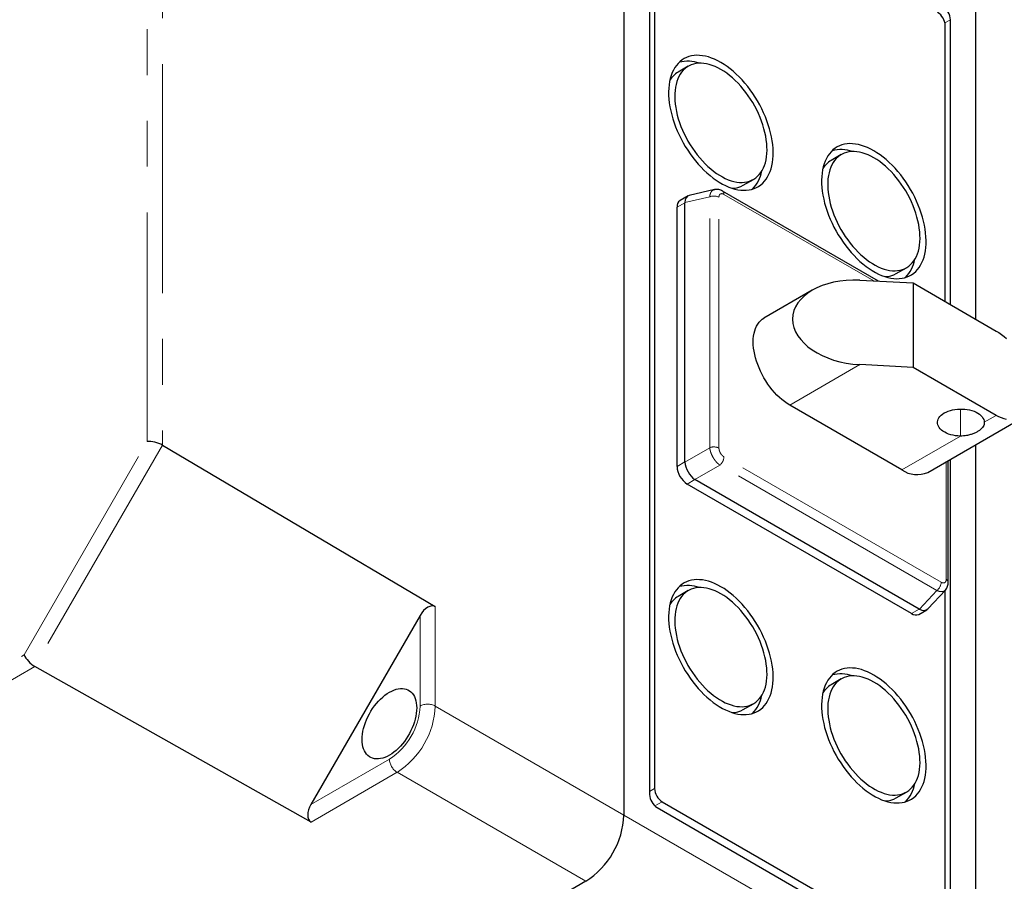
# Model space of a CAD drawing. Header units: millimetres. Extents: x 25 to 2116, y 25 to 1460.
# Tile 9 of 12: x 1788 to 1925, y 649 to 768. Entities that reach past the tile are written whole.
import ezdxf

# ---------------------------------------------------------------- set-up
doc = ezdxf.new("R2010")
doc.units = ezdxf.units.MM
doc.header["$LTSCALE"] = 5
doc.linetypes.add('PHANTOM', pattern=[12.7, 6.35, -1.27, 1.27, -1.27, 1.27, -1.27])

msp = doc.modelspace()

# ---------------------------------------------------------------- linework, layer by layer
at = {"color": 7, "linetype": 'Continuous', "lineweight": 25}
for p, q in [((1872.126, 940.678), (1872.126, 658.155)), ((1920.916, 726.877), (1920.916, 912.512)), ((1875.661, 792.476), (1875.661, 661.013)), ((1876.368, 790.843), (1876.368, 661.83)), ((1916.674, 729.326), (1916.674, 767.576)), ((1917.381, 728.918), (1917.381, 768.392)), ((1881.036, 761.938), (1879.622, 761.121)), ((1902.249, 749.692), (1900.835, 748.875)), ((1888.671, 745.446), (1890.085, 746.262)), ((1884.656, 744.838), (1881.186, 744.036)), ((1907.435, 732.143), (1885.783, 744.643)), ((1881.005, 743.965), (1879.895, 743.324)), ((1880.541, 707.093), (1880.541, 743.021)), ((1879.481, 706.481), (1879.481, 742.408)), ((1909.884, 733.2), (1911.299, 734.016)), ((1904.813, 732.276), (1912.211, 731.902)), ((1912.211, 731.902), (1912.211, 720.208)), ((1912.211, 731.902), (1923.745, 725.244)), ((1898.228, 730.896), (1891.527, 727.027)), ((1912.211, 720.208), (1904.813, 720.582)), ((1923.745, 713.55), (1912.211, 720.208)), ((1910.663, 705.998), (1895.107, 714.979)), ((1914.243, 705.644), (1927.325, 713.196)), ((1808.133, 709.417), (1845.963, 687.039)), ((1920.916, 629.989), (1920.916, 709.496)), ((1917.094, 690.41), (1917.094, 707.29)), ((1917.381, 636.929), (1917.381, 707.455)), ((1913.068, 686.682), (1881.955, 704.643)), ((1912.007, 686.07), (1880.895, 704.031)), ((1881.036, 689.266), (1879.622, 688.449)), ((1914.27, 686.733), (1916.7, 689.337)), ((1916.674, 638.562), (1916.674, 689.309)), ((1843.842, 685.829), (1828.713, 659.626)), ((1913.007, 685.971), (1914.118, 686.612)), ((1828.726, 657.184), (1790.429, 678.753)), ((1902.249, 677.019), (1900.835, 676.203)), ((1888.671, 672.774), (1890.085, 673.59)), ((1909.884, 660.528), (1911.299, 661.344)), ((1877.429, 659.993), (1915.613, 637.95)), ((1876.722, 659.176), (1916.32, 636.317)), ((1866.823, 648.97), (1697.824, 551.409))]:
    msp.add_line(p, q, dxfattribs=at)
at = {"color": 7, "linetype": 'PHANTOM', "lineweight": 18}
for p, q in [((1806.011, 709.925), (1806.011, 824.949)), ((1808.133, 825.747), (1808.133, 709.417)), ((1916.628, 767.958), (1917.381, 768.392)), ((1885.99, 744.185), (1906.793, 732.176)), ((1880.541, 743.021), (1879.481, 742.408)), ((1884.013, 743.848), (1880.542, 743.046)), ((1884.013, 709.072), (1884.013, 743.848)), ((1885.294, 709.008), (1885.294, 743.783)), ((1895.107, 714.979), (1904.813, 720.582)), ((1918.775, 714.433), (1918.775, 710.681)), ((1923.745, 713.55), (1922.091, 712.596)), ((1918.775, 710.681), (1910.663, 705.998)), ((1788.929, 680.337), (1806.011, 709.925)), ((1808.123, 709.423), (1790.42, 678.759)), ((1880.542, 707.069), (1884.013, 709.072)), ((1916.105, 690.417), (1885.99, 707.802)), ((1879.481, 706.481), (1880.541, 707.093)), ((1881.935, 704.656), (1885.406, 706.66)), ((1915.52, 689.275), (1885.406, 706.66)), ((1916.801, 707.121), (1916.801, 690.819)), ((1880.895, 704.031), (1881.955, 704.643)), ((1913.09, 686.671), (1915.52, 689.275)), ((1845.963, 687.039), (1845.963, 673.259)), ((1843.842, 673.259), (1843.842, 685.829)), ((1912.007, 686.07), (1913.068, 686.682)), ((1645.61, 597.601), (1788.929, 680.337)), ((1790.429, 678.753), (1646.231, 595.51)), ((1845.963, 673.259), (1872.126, 658.155)), ((1828.713, 659.626), (1839.599, 665.91)), ((1840.66, 664.073), (1828.726, 657.184)), ((1840.66, 664.073), (1866.823, 648.97)), ((1875.661, 661.422), (1876.368, 661.83)), ((1876.414, 659.407), (1877.429, 659.993)), ((1872.126, 658.155), (1920.916, 629.989))]:
    msp.add_line(p, q, dxfattribs=at)
at = {"color": 7, "linetype": 'Continuous', "lineweight": 25, "flags": 128}
for points in [[(1885.561, 762.469), (1885.127, 762.705), (1884.695, 762.909), (1884.267, 763.082), (1883.843, 763.223), (1883.425, 763.331), (1883.014, 763.406), (1882.613, 763.448), (1882.222, 763.456), (1881.843, 763.431), (1881.478, 763.372), (1881.127, 763.28), (1880.792, 763.156), (1880.474, 762.999), (1880.175, 762.81), (1879.894, 762.59), (1879.634, 762.339), (1879.395, 762.059), (1879.178, 761.75), (1878.984, 761.415), (1878.814, 761.053), (1878.668, 760.666), (1878.546, 760.255), (1878.45, 759.823), (1878.379, 759.37), (1878.333, 758.898), (1878.314, 758.409), (1878.32, 757.904), (1878.353, 757.386), (1878.411, 756.856), (1878.495, 756.317), (1878.604, 755.769), (1878.738, 755.215), (1878.896, 754.658), (1879.079, 754.098), (1879.284, 753.539), (1879.512, 752.981), (1879.762, 752.428), (1880.032, 751.88), (1880.322, 751.34), (1880.631, 750.811), (1880.958, 750.293), (1881.301, 749.788), (1881.659, 749.299), (1882.031, 748.828), (1882.416, 748.375), (1882.812, 747.942), (1883.218, 747.532), (1883.633, 747.145), (1884.054, 746.783), (1884.481, 746.447), (1884.911, 746.139), (1885.344, 745.859), (1885.778, 745.609), (1886.211, 745.389), (1886.641, 745.2), (1887.068, 745.043), (1887.489, 744.919), (1887.903, 744.827), (1888.309, 744.769), (1888.706, 744.744), (1889.09, 744.752), (1889.463, 744.794), (1889.821, 744.869), (1890.164, 744.978), (1890.491, 745.119), (1890.8, 745.292), (1891.09, 745.496), (1891.36, 745.732), (1891.61, 745.997), (1891.838, 746.292), (1892.043, 746.614), (1892.225, 746.963), (1892.384, 747.338), (1892.518, 747.737), (1892.627, 748.158), (1892.711, 748.601), (1892.769, 749.064), (1892.801, 749.545), (1892.808, 750.042), (1892.788, 750.553), (1892.743, 751.077), (1892.672, 751.612), (1892.576, 752.156), (1892.454, 752.707), (1892.308, 753.263), (1892.137, 753.822), (1891.943, 754.381), (1891.726, 754.94), (1891.488, 755.496), (1891.227, 756.047), (1890.947, 756.591), (1890.647, 757.126), (1890.329, 757.65), (1889.995, 758.161), (1889.644, 758.658), (1889.278, 759.139), (1888.9, 759.601), (1888.509, 760.044), (1888.108, 760.466), (1887.697, 760.864), (1887.279, 761.239), (1886.855, 761.588), (1886.426, 761.91), (1885.994, 762.204), (1885.561, 762.469)], [(1885.561, 761.49), (1885.155, 761.709), (1884.751, 761.898), (1884.35, 762.055), (1883.954, 762.181), (1883.564, 762.273), (1883.182, 762.333), (1882.81, 762.36), (1882.45, 762.354), (1882.101, 762.314), (1881.767, 762.241), (1881.447, 762.135), (1881.145, 761.997), (1880.86, 761.828), (1880.594, 761.627), (1880.348, 761.396), (1880.123, 761.135), (1879.92, 760.846), (1879.74, 760.53), (1879.583, 760.188), (1879.45, 759.822), (1879.342, 759.432), (1879.259, 759.021), (1879.201, 758.59), (1879.169, 758.142), (1879.162, 757.676), (1879.182, 757.197), (1879.227, 756.705), (1879.297, 756.202), (1879.393, 755.691), (1879.513, 755.174), (1879.658, 754.652), (1879.827, 754.128), (1880.019, 753.604), (1880.233, 753.082), (1880.469, 752.564), (1880.725, 752.053), (1881, 751.549), (1881.294, 751.056), (1881.605, 750.575), (1881.932, 750.108), (1882.274, 749.657), (1882.629, 749.225), (1882.995, 748.811), (1883.372, 748.419), (1883.758, 748.05), (1884.151, 747.706), (1884.55, 747.387), (1884.953, 747.095), (1885.358, 746.831), (1885.764, 746.597), (1886.169, 746.393), (1886.572, 746.219), (1886.971, 746.078), (1887.364, 745.969), (1887.75, 745.892), (1888.127, 745.849), (1888.493, 745.839), (1888.848, 745.862), (1889.19, 745.918), (1889.517, 746.008), (1889.828, 746.129), (1890.122, 746.283), (1890.397, 746.469), (1890.653, 746.685), (1890.889, 746.931), (1891.103, 747.206), (1891.295, 747.508), (1891.463, 747.838), (1891.608, 748.192), (1891.729, 748.57), (1891.825, 748.971), (1891.895, 749.392), (1891.94, 749.832), (1891.959, 750.289), (1891.953, 750.761), (1891.921, 751.247), (1891.863, 751.745), (1891.78, 752.252), (1891.672, 752.766), (1891.539, 753.286), (1891.382, 753.809), (1891.202, 754.334), (1890.999, 754.857), (1890.774, 755.377), (1890.528, 755.892), (1890.262, 756.4), (1889.977, 756.899), (1889.674, 757.386), (1889.355, 757.86), (1889.021, 758.319), (1888.672, 758.761), (1888.311, 759.185), (1887.939, 759.587), (1887.558, 759.968), (1887.168, 760.325), (1886.772, 760.657), (1886.371, 760.963), (1885.967, 761.24), (1885.561, 761.49)], [(1906.774, 750.223), (1906.341, 750.459), (1905.909, 750.663), (1905.48, 750.836), (1905.056, 750.977), (1904.638, 751.085), (1904.227, 751.16), (1903.826, 751.202), (1903.435, 751.21), (1903.057, 751.185), (1902.691, 751.126), (1902.34, 751.034), (1902.005, 750.91), (1901.688, 750.752), (1901.388, 750.564), (1901.107, 750.343), (1900.847, 750.093), (1900.608, 749.813), (1900.392, 749.504), (1900.198, 749.168), (1900.027, 748.806), (1899.881, 748.419), (1899.759, 748.009), (1899.663, 747.576), (1899.592, 747.123), (1899.546, 746.652), (1899.527, 746.163), (1899.534, 745.658), (1899.566, 745.14), (1899.624, 744.61), (1899.708, 744.071), (1899.817, 743.523), (1899.951, 742.969), (1900.109, 742.412), (1900.292, 741.852), (1900.497, 741.293), (1900.725, 740.735), (1900.975, 740.181), (1901.245, 739.634), (1901.535, 739.094), (1901.844, 738.564), (1902.171, 738.046), (1902.514, 737.542), (1902.872, 737.053), (1903.244, 736.581), (1903.629, 736.129), (1904.025, 735.696), (1904.431, 735.286), (1904.846, 734.899), (1905.267, 734.537), (1905.694, 734.201), (1906.124, 733.893), (1906.557, 733.613), (1906.991, 733.363), (1907.424, 733.143), (1907.854, 732.954), (1908.281, 732.797), (1908.702, 732.673), (1909.117, 732.581), (1909.523, 732.523), (1909.919, 732.498), (1910.304, 732.506), (1910.676, 732.548), (1911.034, 732.623), (1911.377, 732.732), (1911.704, 732.873), (1912.013, 733.046), (1912.303, 733.25), (1912.573, 733.486), (1912.823, 733.751), (1913.051, 734.046), (1913.256, 734.368), (1913.439, 734.717), (1913.597, 735.092), (1913.731, 735.491), (1913.84, 735.912), (1913.924, 736.355), (1913.982, 736.818), (1914.015, 737.298), (1914.021, 737.795), (1914.002, 738.307), (1913.956, 738.831), (1913.885, 739.366), (1913.789, 739.91), (1913.667, 740.461), (1913.521, 741.017), (1913.35, 741.576), (1913.156, 742.135), (1912.94, 742.694), (1912.701, 743.25), (1912.441, 743.801), (1912.16, 744.345), (1911.861, 744.88), (1911.543, 745.404), (1911.208, 745.915), (1910.857, 746.412), (1910.491, 746.893), (1910.113, 747.355), (1909.722, 747.798), (1909.321, 748.219), (1908.91, 748.618), (1908.492, 748.993), (1908.068, 749.342), (1907.639, 749.664), (1907.208, 749.958), (1906.774, 750.223)], [(1906.774, 749.243), (1906.368, 749.463), (1905.964, 749.652), (1905.563, 749.809), (1905.167, 749.934), (1904.777, 750.027), (1904.396, 750.087), (1904.024, 750.114), (1903.663, 750.107), (1903.314, 750.068), (1902.98, 749.995), (1902.661, 749.889), (1902.358, 749.751), (1902.073, 749.582), (1901.807, 749.381), (1901.561, 749.149), (1901.336, 748.889), (1901.133, 748.6), (1900.953, 748.284), (1900.796, 747.942), (1900.663, 747.576), (1900.555, 747.186), (1900.472, 746.775), (1900.414, 746.344), (1900.382, 745.895), (1900.376, 745.43), (1900.395, 744.951), (1900.44, 744.459), (1900.51, 743.956), (1900.606, 743.445), (1900.727, 742.928), (1900.872, 742.406), (1901.04, 741.882), (1901.232, 741.358), (1901.446, 740.836), (1901.682, 740.318), (1901.938, 739.807), (1902.213, 739.303), (1902.507, 738.81), (1902.818, 738.329), (1903.145, 737.862), (1903.487, 737.411), (1903.842, 736.978), (1904.208, 736.565), (1904.585, 736.173), (1904.971, 735.804), (1905.364, 735.46), (1905.763, 735.141), (1906.166, 734.849), (1906.571, 734.585), (1906.977, 734.351), (1907.382, 734.146), (1907.785, 733.973), (1908.184, 733.832), (1908.577, 733.723), (1908.963, 733.646), (1909.34, 733.603), (1909.706, 733.593), (1910.061, 733.616), (1910.403, 733.672), (1910.73, 733.761), (1911.041, 733.883), (1911.335, 734.037), (1911.61, 734.223), (1911.866, 734.439), (1912.102, 734.685), (1912.316, 734.96), (1912.508, 735.262), (1912.676, 735.591), (1912.821, 735.946), (1912.942, 736.324), (1913.038, 736.724), (1913.108, 737.145), (1913.153, 737.586), (1913.173, 738.043), (1913.166, 738.515), (1913.134, 739.001), (1913.076, 739.499), (1912.993, 740.006), (1912.885, 740.52), (1912.752, 741.04), (1912.595, 741.563), (1912.415, 742.087), (1912.212, 742.611), (1911.987, 743.131), (1911.741, 743.646), (1911.475, 744.154), (1911.19, 744.653), (1910.887, 745.14), (1910.568, 745.614), (1910.234, 746.073), (1909.885, 746.515), (1909.524, 746.938), (1909.152, 747.341), (1908.771, 747.722), (1908.381, 748.079), (1907.985, 748.411), (1907.584, 748.716), (1907.18, 748.994), (1906.774, 749.243)], [(1895.107, 714.979), (1894.746, 715.202), (1894.386, 715.454), (1894.03, 715.734), (1893.68, 716.039), (1893.337, 716.369), (1893.003, 716.722), (1892.68, 717.095), (1892.369, 717.487), (1892.072, 717.897), (1891.791, 718.321), (1891.526, 718.758), (1891.28, 719.206), (1891.053, 719.662), (1890.847, 720.124), (1890.663, 720.589), (1890.501, 721.056), (1890.363, 721.521), (1890.249, 721.983), (1890.159, 722.439), (1890.095, 722.887), (1890.056, 723.324), (1890.043, 723.749), (1890.056, 724.159), (1890.095, 724.551), (1890.159, 724.925), (1890.249, 725.278), (1890.363, 725.608), (1890.501, 725.914), (1890.663, 726.194), (1890.847, 726.446), (1891.053, 726.67), (1891.28, 726.864), (1891.526, 727.027), (1891.527, 727.027)], [(1923.745, 725.244), (1924.106, 725.021), (1924.465, 724.769), (1924.821, 724.489), (1925.171, 724.184)], [(1918.775, 710.681), (1918.431, 710.696), (1918.091, 710.731), (1917.761, 710.788), (1917.442, 710.864), (1917.139, 710.959), (1916.855, 711.072), (1916.594, 711.202), (1916.358, 711.347), (1916.15, 711.506), (1915.972, 711.676), (1915.827, 711.857), (1915.715, 712.045), (1915.639, 712.239), (1915.599, 712.437), (1915.595, 712.636), (1915.628, 712.834), (1915.697, 713.029), (1915.801, 713.219), (1915.94, 713.401), (1916.111, 713.574), (1916.313, 713.736), (1916.544, 713.884), (1916.8, 714.017), (1917.08, 714.133), (1917.379, 714.232), (1917.695, 714.312), (1918.023, 714.373), (1918.361, 714.412), (1918.705, 714.431), (1919.049, 714.429), (1919.392, 714.406), (1919.728, 714.362), (1920.055, 714.298), (1920.367, 714.214), (1920.663, 714.111), (1920.938, 713.991), (1921.189, 713.855), (1921.414, 713.704), (1921.61, 713.54), (1921.775, 713.365), (1921.907, 713.181), (1922.004, 712.99), (1922.066, 712.794), (1922.091, 712.596)], [(1925.171, 712.964), (1924.821, 713.062), (1924.465, 713.194), (1924.106, 713.357), (1923.745, 713.55)], [(1885.561, 689.797), (1885.127, 690.033), (1884.695, 690.237), (1884.267, 690.41), (1883.843, 690.551), (1883.425, 690.659), (1883.014, 690.734), (1882.613, 690.776), (1882.222, 690.784), (1881.843, 690.759), (1881.478, 690.7), (1881.127, 690.608), (1880.792, 690.484), (1880.474, 690.326), (1880.175, 690.137), (1879.894, 689.917), (1879.634, 689.667), (1879.395, 689.387), (1879.178, 689.078), (1878.984, 688.742), (1878.814, 688.38), (1878.668, 687.993), (1878.546, 687.583), (1878.45, 687.15), (1878.379, 686.697), (1878.333, 686.226), (1878.314, 685.737), (1878.32, 685.232), (1878.353, 684.714), (1878.411, 684.184), (1878.495, 683.645), (1878.604, 683.097), (1878.738, 682.543), (1878.896, 681.986), (1879.079, 681.426), (1879.284, 680.867), (1879.512, 680.309), (1879.762, 679.755), (1880.032, 679.208), (1880.322, 678.668), (1880.631, 678.138), (1880.958, 677.62), (1881.301, 677.116), (1881.659, 676.627), (1882.031, 676.155), (1882.416, 675.703), (1882.812, 675.27), (1883.218, 674.86), (1883.633, 674.473), (1884.054, 674.111), (1884.481, 673.775), (1884.911, 673.467), (1885.344, 673.187), (1885.778, 672.937), (1886.211, 672.717), (1886.641, 672.528), (1887.068, 672.371), (1887.489, 672.247), (1887.903, 672.155), (1888.309, 672.097), (1888.706, 672.072), (1889.09, 672.08), (1889.463, 672.122), (1889.821, 672.197), (1890.164, 672.306), (1890.491, 672.447), (1890.8, 672.62), (1891.09, 672.824), (1891.36, 673.06), (1891.61, 673.325), (1891.838, 673.619), (1892.043, 673.942), (1892.225, 674.291), (1892.384, 674.666), (1892.518, 675.065), (1892.627, 675.486), (1892.711, 675.929), (1892.769, 676.392), (1892.801, 676.872), (1892.808, 677.369), (1892.788, 677.881), (1892.743, 678.405), (1892.672, 678.94), (1892.576, 679.484), (1892.454, 680.035), (1892.308, 680.591), (1892.137, 681.15), (1891.943, 681.709), (1891.726, 682.268), (1891.488, 682.824), (1891.227, 683.375), (1890.947, 683.919), (1890.647, 684.454), (1890.329, 684.978), (1889.995, 685.489), (1889.644, 685.986), (1889.278, 686.467), (1888.9, 686.929), (1888.509, 687.372), (1888.108, 687.793), (1887.697, 688.192), (1887.279, 688.567), (1886.855, 688.916), (1886.426, 689.238), (1885.994, 689.532), (1885.561, 689.797)], [(1885.561, 688.817), (1885.155, 689.037), (1884.751, 689.226), (1884.35, 689.383), (1883.954, 689.508), (1883.564, 689.601), (1883.182, 689.661), (1882.81, 689.688), (1882.45, 689.681), (1882.101, 689.642), (1881.767, 689.569), (1881.447, 689.463), (1881.145, 689.325), (1880.86, 689.156), (1880.594, 688.955), (1880.348, 688.723), (1880.123, 688.463), (1879.92, 688.174), (1879.74, 687.858), (1879.583, 687.516), (1879.45, 687.15), (1879.342, 686.76), (1879.259, 686.349), (1879.201, 685.918), (1879.169, 685.469), (1879.162, 685.004), (1879.182, 684.525), (1879.227, 684.033), (1879.297, 683.53), (1879.393, 683.019), (1879.513, 682.502), (1879.658, 681.98), (1879.827, 681.456), (1880.019, 680.932), (1880.233, 680.41), (1880.469, 679.892), (1880.725, 679.38), (1881, 678.877), (1881.294, 678.384), (1881.605, 677.903), (1881.932, 677.436), (1882.274, 676.985), (1882.629, 676.552), (1882.995, 676.139), (1883.372, 675.747), (1883.758, 675.378), (1884.151, 675.034), (1884.55, 674.715), (1884.953, 674.423), (1885.358, 674.159), (1885.764, 673.925), (1886.169, 673.72), (1886.572, 673.547), (1886.971, 673.406), (1887.364, 673.297), (1887.75, 673.22), (1888.127, 673.177), (1888.493, 673.167), (1888.848, 673.19), (1889.19, 673.246), (1889.517, 673.335), (1889.828, 673.457), (1890.122, 673.611), (1890.397, 673.797), (1890.653, 674.013), (1890.889, 674.259), (1891.103, 674.534), (1891.295, 674.836), (1891.463, 675.165), (1891.608, 675.52), (1891.729, 675.898), (1891.825, 676.298), (1891.895, 676.719), (1891.94, 677.16), (1891.959, 677.617), (1891.953, 678.089), (1891.921, 678.575), (1891.863, 679.073), (1891.78, 679.58), (1891.672, 680.094), (1891.539, 680.614), (1891.382, 681.137), (1891.202, 681.661), (1890.999, 682.185), (1890.774, 682.705), (1890.528, 683.22), (1890.262, 683.728), (1889.977, 684.227), (1889.674, 684.714), (1889.355, 685.188), (1889.021, 685.647), (1888.672, 686.089), (1888.311, 686.512), (1887.939, 686.915), (1887.558, 687.296), (1887.168, 687.653), (1886.772, 687.985), (1886.371, 688.29), (1885.967, 688.568), (1885.561, 688.817)], [(1906.774, 677.551), (1906.341, 677.786), (1905.909, 677.991), (1905.48, 678.164), (1905.056, 678.305), (1904.638, 678.413), (1904.227, 678.488), (1903.826, 678.529), (1903.435, 678.538), (1903.057, 678.513), (1902.691, 678.454), (1902.34, 678.362), (1902.005, 678.237), (1901.688, 678.08), (1901.388, 677.891), (1901.107, 677.671), (1900.847, 677.421), (1900.608, 677.141), (1900.392, 676.832), (1900.198, 676.496), (1900.027, 676.134), (1899.881, 675.747), (1899.759, 675.337), (1899.663, 674.904), (1899.592, 674.451), (1899.546, 673.98), (1899.527, 673.49), (1899.534, 672.986), (1899.566, 672.468), (1899.624, 671.938), (1899.708, 671.398), (1899.817, 670.851), (1899.951, 670.297), (1900.109, 669.74), (1900.292, 669.18), (1900.497, 668.62), (1900.725, 668.063), (1900.975, 667.509), (1901.245, 666.962), (1901.535, 666.422), (1901.844, 665.892), (1902.171, 665.374), (1902.514, 664.87), (1902.872, 664.381), (1903.244, 663.909), (1903.629, 663.456), (1904.025, 663.024), (1904.431, 662.614), (1904.846, 662.227), (1905.267, 661.865), (1905.694, 661.529), (1906.124, 661.221), (1906.557, 660.941), (1906.991, 660.691), (1907.424, 660.471), (1907.854, 660.282), (1908.281, 660.125), (1908.702, 660.001), (1909.117, 659.909), (1909.523, 659.851), (1909.919, 659.826), (1910.304, 659.834), (1910.676, 659.876), (1911.034, 659.951), (1911.377, 660.06), (1911.704, 660.2), (1912.013, 660.374), (1912.303, 660.578), (1912.573, 660.814), (1912.823, 661.079), (1913.051, 661.373), (1913.256, 661.696), (1913.439, 662.045), (1913.597, 662.42), (1913.731, 662.818), (1913.84, 663.24), (1913.924, 663.683), (1913.982, 664.146), (1914.015, 664.626), (1914.021, 665.123), (1914.002, 665.635), (1913.956, 666.159), (1913.885, 666.694), (1913.789, 667.238), (1913.667, 667.789), (1913.521, 668.345), (1913.35, 668.903), (1913.156, 669.463), (1912.94, 670.022), (1912.701, 670.578), (1912.441, 671.129), (1912.16, 671.673), (1911.861, 672.208), (1911.543, 672.732), (1911.208, 673.243), (1910.857, 673.74), (1910.491, 674.22), (1910.113, 674.683), (1909.722, 675.126), (1909.321, 675.547), (1908.91, 675.946), (1908.492, 676.321), (1908.068, 676.67), (1907.639, 676.992), (1907.208, 677.286), (1906.774, 677.551)], [(1906.774, 676.571), (1906.368, 676.791), (1905.964, 676.98), (1905.563, 677.137), (1905.167, 677.262), (1904.777, 677.355), (1904.396, 677.415), (1904.024, 677.442), (1903.663, 677.435), (1903.314, 677.396), (1902.98, 677.323), (1902.661, 677.217), (1902.358, 677.079), (1902.073, 676.909), (1901.807, 676.709), (1901.561, 676.477), (1901.336, 676.217), (1901.133, 675.928), (1900.953, 675.612), (1900.796, 675.27), (1900.663, 674.903), (1900.555, 674.514), (1900.472, 674.103), (1900.414, 673.672), (1900.382, 673.223), (1900.376, 672.758), (1900.395, 672.279), (1900.44, 671.787), (1900.51, 671.284), (1900.606, 670.773), (1900.727, 670.256), (1900.872, 669.734), (1901.04, 669.21), (1901.232, 668.686), (1901.446, 668.164), (1901.682, 667.646), (1901.938, 667.134), (1902.213, 666.631), (1902.507, 666.138), (1902.818, 665.657), (1903.145, 665.19), (1903.487, 664.739), (1903.842, 664.306), (1904.208, 663.893), (1904.585, 663.501), (1904.971, 663.132), (1905.364, 662.787), (1905.763, 662.468), (1906.166, 662.177), (1906.571, 661.913), (1906.977, 661.678), (1907.382, 661.474), (1907.785, 661.301), (1908.184, 661.16), (1908.577, 661.051), (1908.963, 660.974), (1909.34, 660.931), (1909.706, 660.921), (1910.061, 660.944), (1910.403, 661), (1910.73, 661.089), (1911.041, 661.211), (1911.335, 661.365), (1911.61, 661.551), (1911.866, 661.767), (1912.102, 662.013), (1912.316, 662.288), (1912.508, 662.59), (1912.676, 662.919), (1912.821, 663.274), (1912.942, 663.652), (1913.038, 664.052), (1913.108, 664.473), (1913.153, 664.913), (1913.173, 665.371), (1913.166, 665.843), (1913.134, 666.329), (1913.076, 666.827), (1912.993, 667.334), (1912.885, 667.848), (1912.752, 668.368), (1912.595, 668.891), (1912.415, 669.415), (1912.212, 669.939), (1911.987, 670.459), (1911.741, 670.974), (1911.475, 671.482), (1911.19, 671.981), (1910.887, 672.468), (1910.568, 672.942), (1910.234, 673.401), (1909.885, 673.843), (1909.524, 674.266), (1909.152, 674.669), (1908.771, 675.05), (1908.381, 675.407), (1907.985, 675.739), (1907.584, 676.044), (1907.18, 676.322), (1906.774, 676.571)], [(1835.816, 668.626), (1835.829, 668.994), (1835.867, 669.374), (1835.932, 669.765), (1836.021, 670.162), (1836.135, 670.564), (1836.272, 670.968), (1836.432, 671.371), (1836.614, 671.769), (1836.816, 672.161), (1837.037, 672.544), (1837.275, 672.915), (1837.53, 673.272), (1837.798, 673.612), (1838.079, 673.933), (1838.371, 674.232), (1838.67, 674.508), (1838.976, 674.759), (1839.287, 674.983), (1839.599, 675.178), (1839.911, 675.343), (1840.222, 675.478), (1840.528, 675.58), (1840.827, 675.65), (1841.119, 675.687), (1841.399, 675.691), (1841.668, 675.661), (1841.922, 675.598), (1842.161, 675.503), (1842.382, 675.375), (1842.584, 675.216), (1842.766, 675.027), (1842.926, 674.809), (1843.063, 674.564), (1843.177, 674.293), (1843.266, 673.999), (1843.33, 673.683), (1843.369, 673.347), (1843.382, 672.993), (1843.369, 672.625), (1843.33, 672.245), (1843.266, 671.854), (1843.177, 671.457), (1843.063, 671.055), (1842.926, 670.651), (1842.766, 670.248), (1842.584, 669.85), (1842.382, 669.457), (1842.161, 669.075), (1841.922, 668.703), (1841.668, 668.347), (1841.399, 668.007), (1841.119, 667.686), (1840.827, 667.387), (1840.528, 667.111), (1840.222, 666.86), (1839.911, 666.636), (1839.599, 666.441), (1839.287, 666.276), (1838.976, 666.141), (1838.67, 666.039), (1838.371, 665.969), (1838.079, 665.932), (1837.798, 665.928), (1837.53, 665.958), (1837.275, 666.021), (1837.037, 666.116), (1836.816, 666.244), (1836.614, 666.403), (1836.432, 666.592), (1836.272, 666.81), (1836.135, 667.055), (1836.021, 667.325), (1835.932, 667.62), (1835.867, 667.936), (1835.829, 668.272), (1835.816, 668.626)]]:
    msp.add_lwpolyline(points, dxfattribs=at)
at = {"color": 7, "linetype": 'Continuous', "lineweight": 25}
for centre, radius, start, end in [((1915.094, 768.297), 2.288, 2.38686, 57.61314), ((1914.387, 767.48), 2.288, 2.38686, 57.61314), ((1880.976, 757.842), 4.794, 70.45986, 104.46783), ((1881.293, 758.296), 3.283, 120.59346, 148.80348), ((1902.189, 745.595), 4.794, 70.45986, 104.46783), ((1902.506, 746.049), 3.283, 120.59346, 148.80348), ((1886.512, 748.257), 4.791, 315.51338, 349.54818), ((1887.068, 748.276), 3.253, 271.05794, 299.53436), ((1880.472, 742.511), 0.997, 125.38471, 185.92747), ((1907.725, 736.011), 4.791, 315.51338, 349.54818), ((1908.281, 736.03), 3.253, 271.05794, 299.53436), ((1882.539, 706.614), 3.061, 182.48735, 237.51265), ((1912.768, 708.999), 3.665, 234.95467, 293.73487), ((1880.976, 685.169), 4.794, 70.45986, 104.46783), ((1881.293, 685.623), 3.283, 120.59346, 148.80348), ((1912.592, 686.877), 0.997, 234.0761, 294.61344), ((1902.189, 672.923), 4.794, 70.45986, 104.46783), ((1902.506, 673.377), 3.283, 120.59346, 148.80348), ((1886.512, 675.585), 4.791, 315.51338, 349.54818), ((1887.068, 675.604), 3.253, 271.05794, 299.53436), ((1907.725, 663.338), 4.791, 315.51338, 349.54818), ((1877.948, 661.109), 2.288, 182.38686, 237.61314), ((1878.655, 661.925), 2.288, 182.38686, 237.61314), ((1908.281, 663.357), 3.253, 271.05794, 299.53436), ((1860.647, 658.659), 11.49, 302.51112, 357.48888)]:
    msp.add_arc(centre, radius, start, end, dxfattribs=at)
at = {"color": 7, "linetype": 'PHANTOM', "lineweight": 18}
for centre, radius, start, end in [((1885.49, 744.235), 0.502, 354.32713, 54.47209), ((1884.581, 742.391), 1.564, 62.91122, 111.30612), ((1884.581, 707.615), 1.564, 62.91122, 111.30612), ((1884.428, 707.881), 1.564, 308.69084, 357.09274), ((1914.543, 690.496), 1.564, 308.69084, 357.09274), ((1916.594, 690.361), 0.502, 5.53173, 65.6772), ((1834.63, 673.678), 9.221, 302.60548, 357.39452), ((1834.484, 673.762), 11.49, 302.51112, 357.48888), ((1844.902, 671.231), 2.289, 62.39104, 117.60896), ((1841.885, 666.006), 2.288, 182.38686, 237.61314)]:
    msp.add_arc(centre, radius, start, end, dxfattribs=at)
at = {"color": 7, "linetype": 'Continuous', "lineweight": 25}
for centre, major_axis, ratio, start_param, end_param in [((1889.976, 746.834), (9.417, 3.907), 0.1482358, 3.0650913, 3.080172), ((1881.832, 742.133), (-0.739, 1.875), 0.5688578, 6.1984572, 7.1383122), ((1904.813, 726.429), (9.3, -0.773), 0.6252699, 1.622742, 4.7643346), ((1807.072, 709.312), (1.495, -0.4), 0.3177652, 0.8790649, 2.4411346), ((1807.072, 707.58), (1.051, 1.843), 0.5808645, 6.2739126, 6.2826392), ((1889.976, 710.907), (9.417, 3.907), 0.1482358, 3.080172, 3.0952527), ((1881.832, 706.205), (-1, 1.732), 0.477117, 0.8005564, 2.3411887), ((1889.976, 710.907), (8.092, 6.201), 0.148218, 3.1879456, 3.2030263), ((1844.902, 685.202), (1.051, 1.843), 0.5808645, 6.2739126, 7.8447089), ((1921.089, 692.946), (8.092, 6.201), 0.148218, 3.2030263, 3.218107), ((1912.944, 688.244), (-1.254, 1.577), 0.5688736, 2.2866237, 3.2263254), ((1789.989, 679.724), (-1.094, 1.094), 0.3178882, 0.7004987, 2.2625684), ((1791.49, 680.59), (1.071, 1.831), 0.5808639, 3.1422195, 3.1509461), ((1829.787, 659.021), (1.071, 1.831), 0.5808639, 1.5801498, 3.1509461)]:
    msp.add_ellipse(centre, major_axis=major_axis, ratio=ratio, start_param=start_param, end_param=end_param, dxfattribs=at)
at = {"color": 7, "linetype": 'PHANTOM', "lineweight": 18}
for points, knots in [([(1884.013, 743.848), (1884.027, 743.957), (1884.056, 744.173), (1884.159, 744.435), (1884.298, 744.637), (1884.464, 744.777), (1884.594, 744.817), (1884.657, 744.836)], [0, 0, 0, 0, 0.2133541, 0.4210358, 0.623136, 0.8197534, 1, 1, 1, 1]), ([(1885.294, 743.783), (1885.296, 743.834), (1885.301, 743.937), (1885.342, 744.066), (1885.406, 744.169), (1885.493, 744.242), (1885.6, 744.281), (1885.721, 744.285), (1885.853, 744.256), (1885.944, 744.209), (1885.99, 744.185)], [0, 0, 0, 0, 0.1250035, 0.2499965, 0.3750009, 0.4999901, 0.6249792, 0.7499836, 0.8745272, 1, 1, 1, 1]), ([(1885.406, 706.66), (1885.319, 706.727), (1885.148, 706.858), (1884.899, 707.121), (1884.672, 707.413), (1884.47, 707.728), (1884.298, 708.06), (1884.159, 708.403), (1884.056, 708.75), (1884.027, 708.964), (1884.013, 709.072)], [0, 0, 0, 0, 0.1301672, 0.2568293, 0.3800418, 0.4998648, 0.6198539, 0.7431668, 0.8698637, 1, 1, 1, 1]), ([(1885.99, 707.802), (1885.944, 707.831), (1885.853, 707.889), (1885.721, 708.013), (1885.599, 708.157), (1885.493, 708.319), (1885.406, 708.492), (1885.342, 708.669), (1885.301, 708.845), (1885.296, 708.953), (1885.294, 709.008)], [0, 0, 0, 0, 0.1257115, 0.2499179, 0.3754861, 0.4998687, 0.6247976, 0.7498654, 0.8743434, 1, 1, 1, 1]), ([(1916.801, 690.819), (1916.799, 690.767), (1916.794, 690.665), (1916.753, 690.536), (1916.689, 690.432), (1916.602, 690.36), (1916.495, 690.321), (1916.374, 690.317), (1916.242, 690.346), (1916.151, 690.393), (1916.105, 690.417)], [0, 0, 0, 0, 0.1257115, 0.2499179, 0.3754861, 0.4998687, 0.6247976, 0.7498654, 0.8743434, 1, 1, 1, 1]), ([(1916.725, 689.372), (1916.721, 689.364), (1916.678, 689.294), (1916.551, 689.21), (1916.348, 689.126), (1916.102, 689.108), (1915.823, 689.15), (1915.622, 689.233), (1915.52, 689.275)], [0, 0, 0, 0, 0.0218608, 0.2109116, 0.4002244, 0.5947813, 0.7946774, 1, 1, 1, 1])]:
    msp.add_open_spline(points, degree=3, knots=knots, dxfattribs=at)
at = {"color": 7, "linetype": 'Continuous', "lineweight": 25}
for points, knots in [([(1885.782, 744.644), (1885.702, 744.686), (1885.534, 744.773), (1885.258, 744.852), (1884.957, 744.887), (1884.759, 744.855), (1884.656, 744.838)], [0, 0, 0, 0, 0.2235675, 0.4652634, 0.7245611, 1, 1, 1, 1]), ([(1884.657, 744.836), (1884.662, 744.838), (1884.675, 744.844), (1884.69, 744.844), (1884.699, 744.843)], [0, 0, 0, 0, 0.41537311, 1, 1, 1, 1]), ([(1922.091, 712.596), (1922.086, 712.494), (1922.076, 712.286), (1921.947, 711.999), (1921.734, 711.724), (1921.441, 711.471), (1921.071, 711.238), (1920.643, 711.036), (1920.161, 710.868), (1919.681, 710.755), (1919.213, 710.689), (1918.922, 710.684), (1918.775, 710.681)], [0, 0, 0, 0, 0.1027842, 0.2085886, 0.3113579, 0.4170907, 0.5200276, 0.6259984, 0.7281936, 0.8332994, 0.9158835, 1, 1, 1, 1]), ([(1916.7, 689.338), (1916.766, 689.418), (1916.893, 689.574), (1917.013, 689.851), (1917.082, 690.13), (1917.09, 690.319), (1917.094, 690.41)], [0, 0, 0, 0, 0.27539873, 0.5346976, 0.77638003, 1, 1, 1, 1])]:
    msp.add_open_spline(points, degree=3, knots=knots, dxfattribs=at)

doc.saveas('drawing.dxf')
